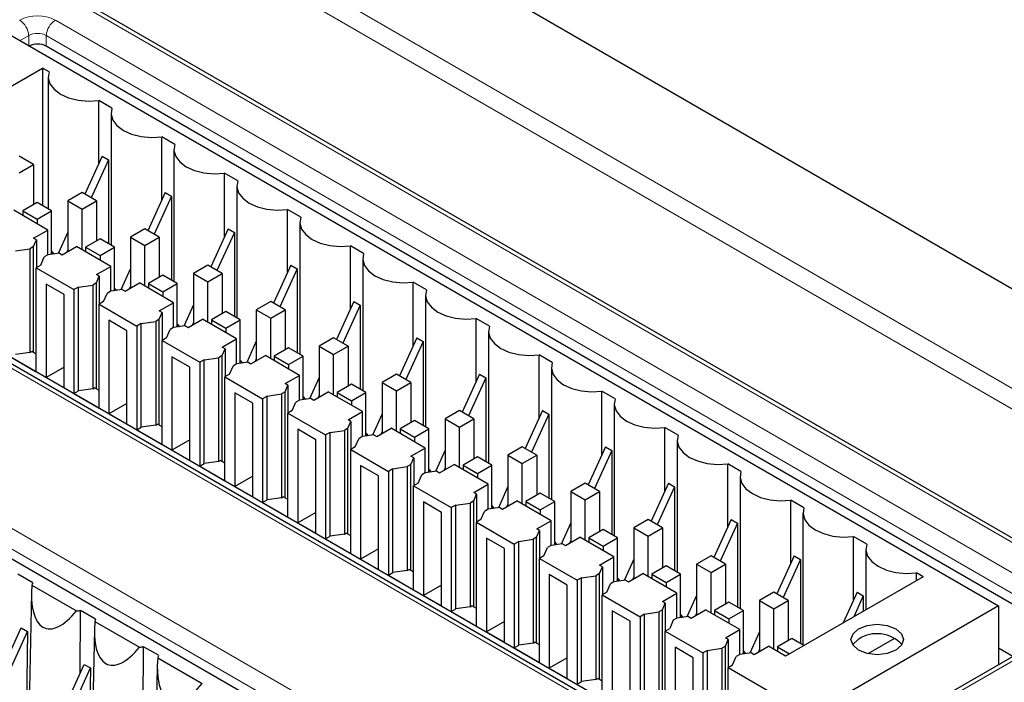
# Paper-space layout 'Blatt4' of a CAD drawing. Header units: millimetres. Extents: x 5 to 418, y 2 to 292.
# Tile 41 of 63: x 103 to 119, y 209 to 219. Entities that reach past the tile are written whole.
import ezdxf

# ---------------------------------------------------------------- set-up
doc = ezdxf.new("R2010")
doc.units = ezdxf.units.MM

psp = doc.layouts.new('Blatt4')

# ---------------------------------------------------------------- linework, layer by layer
at = {"color": 7, "linetype": 'Continuous', "lineweight": 18}
for p, q in [((103.469, 222.047), (134.299, 204.249)), ((134.156, 204.005), (103.329, 221.801)), ((134.409, 201.761), (101.511, 220.753)), ((103.855, 218.922), (119.835, 209.696)), ((103.435, 218.68), (103.299, 218.601)), ((103.438, 218.521), (103.435, 218.68)), ((103.711, 218.512), (103.713, 218.68)), ((119.694, 209.454), (103.713, 218.68)), ((114.749, 206.76), (98.768, 215.986)), ((102.54, 211.289), (120.5, 200.92)), ((120.359, 200.678), (102.398, 211.047)), ((119.835, 209.373), (115.31, 206.76))]:
    psp.add_line(p, q, dxfattribs=at)
at = {"color": 7, "linetype": 'Continuous', "lineweight": 25}
for p, q in [((134.409, 201.829), (101.611, 220.763)), ((109.971, 219.861), (128.045, 209.427)), ((102.861, 218.854), (118.7, 209.711)), ((119.63, 209.322), (103.711, 218.512)), ((101.489, 216.919), (103.653, 218.169)), ((103.756, 218.109), (103.653, 218.169)), ((103.653, 218.169), (103.653, 216.003)), ((103.742, 218.03), (103.742, 215.952)), ((104.746, 217.537), (104.539, 217.657)), ((104.539, 216.662), (104.539, 217.657)), ((104.732, 217.458), (104.732, 215.38)), ((105.736, 216.966), (105.529, 217.086)), ((105.529, 216.091), (105.529, 217.086)), ((105.722, 216.887), (105.722, 214.809)), ((103.511, 216.65), (103.285, 216.781)), ((103.285, 216.519), (103.511, 216.65)), ((103.511, 216.65), (103.511, 216.02)), ((104.593, 216.781), (104.32, 216.183)), ((104.692, 216.724), (104.419, 216.126)), ((104.593, 216.781), (104.692, 216.724)), ((104.692, 216.724), (104.692, 215.403)), ((106.726, 216.394), (106.519, 216.514)), ((106.519, 215.519), (106.519, 216.514)), ((104.275, 216.209), (104.049, 216.078)), ((104.501, 216.078), (104.275, 216.209)), ((105.583, 216.21), (105.31, 215.611)), ((105.583, 216.21), (105.682, 216.153)), ((106.712, 216.315), (106.712, 214.237)), ((103.568, 216.052), (103.341, 215.922)), ((103.794, 215.922), (103.568, 216.052)), ((104.049, 216.078), (104.275, 215.948)), ((104.049, 216.078), (104.049, 215.278)), ((104.275, 215.948), (104.501, 216.078)), ((104.501, 216.078), (104.501, 215.448)), ((105.682, 216.153), (105.409, 215.554)), ((105.682, 216.153), (105.682, 214.832)), ((114.849, 206.77), (98.868, 215.996)), ((103.737, 215.621), (103.2, 215.932)), ((103.341, 215.922), (103.568, 215.791)), ((103.341, 215.922), (103.341, 215.85)), ((103.568, 215.791), (103.794, 215.922)), ((103.794, 215.237), (103.794, 215.922)), ((104.275, 215.311), (104.275, 215.948)), ((107.716, 215.823), (107.509, 215.943)), ((107.509, 214.948), (107.509, 215.943)), ((115.077, 206.734), (99.488, 215.733)), ((103.568, 215.791), (103.568, 215.719)), ((107.702, 215.744), (107.702, 213.666)), ((103.511, 215.491), (103.737, 215.621)), ((103.737, 215.229), (103.737, 215.621)), ((104.049, 215.585), (103.897, 215.252)), ((105.265, 215.638), (105.038, 215.507)), ((105.491, 215.507), (105.265, 215.638)), ((106.573, 215.638), (106.3, 215.04)), ((106.672, 215.581), (106.399, 214.983)), ((106.573, 215.638), (106.672, 215.581)), ((106.672, 215.581), (106.672, 214.26)), ((103.51, 215.36), (103.556, 215.465)), ((103.556, 215.465), (103.511, 215.491)), ((103.556, 215.465), (103.556, 215.027)), ((104.558, 215.481), (104.331, 215.35)), ((104.784, 215.35), (104.558, 215.481)), ((105.038, 215.507), (105.265, 215.376)), ((105.038, 215.507), (105.038, 214.707)), ((105.265, 215.376), (105.491, 215.507)), ((105.491, 215.507), (105.491, 214.877)), ((103.228, 215.295), (103.455, 215.327)), ((103.51, 215.36), (103.455, 215.327)), ((103.455, 215.327), (103.455, 213.694)), ((103.51, 213.695), (103.51, 215.36)), ((103.919, 215.255), (103.737, 215.229)), ((103.919, 215.255), (103.963, 215.229)), ((103.963, 215.229), (104.19, 215.36)), ((104.049, 215.311), (104.029, 215.267)), ((104.727, 215.05), (104.19, 215.36)), ((104.331, 215.35), (104.558, 215.22)), ((104.331, 215.35), (104.331, 215.278)), ((104.558, 215.22), (104.784, 215.35)), ((104.784, 214.666), (104.784, 215.35)), ((105.265, 214.74), (105.265, 215.376)), ((108.706, 215.251), (108.498, 215.371)), ((108.498, 214.376), (108.498, 215.371)), ((103.624, 215.066), (103.681, 215.197)), ((103.737, 215.229), (103.681, 215.197)), ((103.805, 215.239), (103.794, 215.245)), ((104.558, 215.22), (104.558, 215.148)), ((108.692, 215.172), (108.692, 213.094)), ((103.624, 215.066), (103.554, 215.025)), ((103.554, 213.392), (103.554, 215.025)), ((103.554, 215.025), (104.147, 214.683)), ((104.501, 214.919), (104.727, 215.05)), ((104.727, 214.658), (104.727, 215.05)), ((105.038, 215.014), (104.887, 214.681)), ((106.255, 215.066), (106.028, 214.935)), ((106.481, 214.935), (106.255, 215.066)), ((107.563, 215.067), (107.29, 214.468)), ((107.662, 215.01), (107.389, 214.411)), ((107.563, 215.067), (107.662, 215.01)), ((107.662, 215.01), (107.662, 213.689)), ((104.5, 214.788), (104.444, 214.756)), ((104.5, 214.788), (104.546, 214.894)), ((104.5, 213.123), (104.5, 214.788)), ((104.546, 214.894), (104.501, 214.919)), ((104.546, 214.894), (104.546, 214.455)), ((104.953, 214.658), (105.18, 214.789)), ((105.717, 214.478), (105.18, 214.789)), ((105.548, 214.909), (105.321, 214.779)), ((105.774, 214.779), (105.548, 214.909)), ((106.028, 214.935), (106.255, 214.805)), ((106.028, 214.935), (106.028, 214.135)), ((106.255, 214.805), (106.481, 214.935)), ((106.255, 214.168), (106.255, 214.805)), ((106.481, 214.935), (106.481, 214.305)), ((109.696, 214.68), (109.488, 214.8)), ((109.488, 213.805), (109.488, 214.8)), ((103.992, 214.609), (103.709, 214.772)), ((103.709, 214.772), (103.709, 213.302)), ((104.218, 214.723), (104.147, 214.683)), ((104.147, 214.683), (104.147, 213.049)), ((104.218, 214.723), (104.444, 214.756)), ((104.218, 213.09), (104.218, 214.723)), ((104.444, 214.756), (104.444, 213.123)), ((104.727, 214.658), (104.671, 214.625)), ((104.909, 214.684), (104.727, 214.658)), ((104.795, 214.667), (104.784, 214.674)), ((104.909, 214.684), (104.953, 214.658)), ((105.038, 214.739), (105.019, 214.696)), ((105.321, 214.779), (105.548, 214.648)), ((105.321, 214.779), (105.321, 214.707)), ((105.548, 214.648), (105.774, 214.779)), ((105.548, 214.648), (105.548, 214.576)), ((105.774, 214.094), (105.774, 214.779)), ((103.992, 213.139), (103.992, 214.609)), ((104.614, 214.495), (104.544, 214.454)), ((104.614, 214.495), (104.671, 214.625)), ((105.491, 214.348), (105.717, 214.478)), ((105.717, 214.086), (105.717, 214.478)), ((107.245, 214.495), (107.018, 214.364)), ((107.471, 214.364), (107.245, 214.495)), ((108.553, 214.496), (108.28, 213.897)), ((108.553, 214.496), (108.652, 214.438)), ((109.682, 214.601), (109.682, 212.523)), ((104.544, 212.821), (104.544, 214.454)), ((104.544, 214.454), (105.137, 214.111)), ((105.49, 214.217), (105.536, 214.322)), ((105.536, 214.322), (105.491, 214.348)), ((105.536, 214.322), (105.536, 213.884)), ((106.028, 214.442), (105.877, 214.109)), ((106.538, 214.338), (106.311, 214.207)), ((106.764, 214.207), (106.538, 214.338)), ((107.018, 214.364), (107.245, 214.233)), ((107.018, 214.364), (107.018, 213.564)), ((107.245, 214.233), (107.471, 214.364)), ((107.471, 214.364), (107.471, 213.734)), ((108.652, 214.438), (108.379, 213.84)), ((108.652, 214.438), (108.652, 213.117)), ((104.699, 214.201), (104.699, 212.731)), ((104.982, 214.038), (104.699, 214.201)), ((105.208, 214.152), (105.434, 214.184)), ((105.49, 214.217), (105.434, 214.184)), ((105.434, 214.184), (105.434, 212.551)), ((105.49, 212.552), (105.49, 214.217)), ((105.943, 214.086), (106.17, 214.217)), ((106.028, 214.168), (106.009, 214.124)), ((106.707, 213.907), (106.17, 214.217)), ((106.311, 214.207), (106.538, 214.077)), ((106.311, 214.207), (106.311, 214.135)), ((106.538, 214.077), (106.764, 214.207)), ((106.764, 213.523), (106.764, 214.207)), ((107.245, 213.597), (107.245, 214.233)), ((110.686, 214.108), (110.478, 214.228)), ((110.478, 213.233), (110.478, 214.228)), ((104.982, 212.568), (104.982, 214.038)), ((105.208, 214.152), (105.137, 214.111)), ((105.137, 214.111), (105.137, 212.478)), ((105.208, 212.519), (105.208, 214.152)), ((105.604, 213.923), (105.661, 214.054)), ((105.716, 214.086), (105.661, 214.054)), ((105.899, 214.112), (105.716, 214.086)), ((105.785, 214.096), (105.774, 214.102)), ((105.899, 214.112), (105.943, 214.086)), ((106.538, 214.077), (106.538, 214.005)), ((110.672, 214.029), (110.672, 211.951)), ((105.604, 213.923), (105.534, 213.882)), ((105.534, 212.249), (105.534, 213.882)), ((105.534, 213.882), (106.127, 213.54)), ((106.481, 213.776), (106.707, 213.907)), ((106.707, 213.515), (106.707, 213.907)), ((107.018, 213.871), (106.867, 213.538)), ((108.235, 213.923), (108.008, 213.792)), ((108.461, 213.792), (108.235, 213.923)), ((109.543, 213.924), (109.27, 213.325)), ((109.642, 213.867), (109.369, 213.268)), ((109.543, 213.924), (109.642, 213.867)), ((109.642, 213.867), (109.642, 212.546)), ((103.455, 213.694), (103.483, 213.711)), ((103.554, 213.67), (103.483, 213.711)), ((106.48, 213.645), (106.526, 213.751)), ((106.526, 213.751), (106.481, 213.776)), ((106.526, 213.751), (106.526, 213.312)), ((107.527, 213.766), (107.301, 213.636)), ((107.754, 213.636), (107.527, 213.766)), ((108.008, 213.792), (108.235, 213.662)), ((108.008, 213.792), (108.008, 212.993)), ((108.235, 213.662), (108.461, 213.792)), ((108.461, 213.792), (108.461, 213.162)), ((103.157, 213.621), (103.554, 213.392)), ((103.455, 213.694), (103.228, 213.662)), ((105.689, 213.629), (105.689, 212.16)), ((105.972, 213.466), (105.689, 213.629)), ((106.198, 213.58), (106.127, 213.54)), ((106.198, 213.58), (106.424, 213.613)), ((106.198, 211.947), (106.198, 213.58)), ((106.48, 213.645), (106.424, 213.613)), ((106.424, 213.613), (106.424, 211.98)), ((106.48, 211.98), (106.48, 213.645)), ((106.933, 213.515), (107.16, 213.646)), ((107.018, 213.596), (106.999, 213.553)), ((107.697, 213.335), (107.16, 213.646)), ((107.301, 213.636), (107.527, 213.505)), ((107.301, 213.636), (107.301, 213.564)), ((107.527, 213.505), (107.754, 213.636)), ((107.754, 212.951), (107.754, 213.636)), ((108.235, 213.025), (108.235, 213.662)), ((111.676, 213.537), (111.468, 213.657)), ((111.468, 212.662), (111.468, 213.657)), ((103.992, 213.466), (103.709, 213.302)), ((105.972, 211.996), (105.972, 213.466)), ((106.127, 213.54), (106.127, 211.907)), ((106.594, 213.352), (106.651, 213.482)), ((106.706, 213.515), (106.651, 213.482)), ((106.889, 213.541), (106.706, 213.515)), ((106.775, 213.524), (106.764, 213.531)), ((106.889, 213.541), (106.933, 213.515)), ((107.527, 213.505), (107.527, 213.433)), ((111.662, 213.458), (111.662, 211.38)), ((103.709, 213.302), (103.992, 213.139)), ((106.594, 213.352), (106.524, 213.311)), ((106.524, 211.678), (106.524, 213.311)), ((106.524, 213.311), (107.117, 212.968)), ((107.471, 213.205), (107.697, 213.335)), ((107.697, 212.943), (107.697, 213.335)), ((108.008, 213.299), (107.857, 212.966)), ((109.225, 213.352), (108.998, 213.221)), ((109.451, 213.221), (109.225, 213.352)), ((110.533, 213.353), (110.26, 212.754)), ((110.632, 213.295), (110.359, 212.697)), ((110.533, 213.353), (110.632, 213.295)), ((110.632, 213.295), (110.632, 211.974)), ((104.147, 213.049), (104.218, 213.09)), ((104.444, 213.123), (104.218, 213.09)), ((104.444, 213.123), (104.473, 213.139)), ((104.544, 213.098), (104.473, 213.139)), ((107.47, 213.074), (107.516, 213.179)), ((107.516, 213.179), (107.471, 213.205)), ((107.516, 213.179), (107.516, 212.741)), ((108.517, 213.195), (108.291, 213.064)), ((108.744, 213.064), (108.517, 213.195)), ((108.998, 213.221), (109.225, 213.09)), ((108.998, 213.221), (108.998, 212.421)), ((109.225, 213.09), (109.451, 213.221)), ((109.225, 212.454), (109.225, 213.09)), ((109.451, 213.221), (109.451, 212.591)), ((112.666, 212.965), (112.458, 213.085)), ((112.458, 212.09), (112.458, 213.085)), ((104.147, 213.049), (104.544, 212.821)), ((106.962, 212.895), (106.679, 213.058)), ((106.679, 213.058), (106.679, 211.588)), ((107.188, 213.009), (107.117, 212.968)), ((107.117, 212.968), (107.117, 211.335)), ((107.188, 213.009), (107.414, 213.042)), ((107.188, 211.376), (107.188, 213.009)), ((107.47, 213.074), (107.414, 213.042)), ((107.414, 213.042), (107.414, 211.408)), ((107.47, 211.409), (107.47, 213.074)), ((107.696, 212.943), (107.641, 212.911)), ((107.879, 212.969), (107.696, 212.943)), ((107.765, 212.953), (107.754, 212.959)), ((107.879, 212.969), (107.923, 212.943)), ((107.923, 212.943), (108.15, 213.074)), ((108.008, 213.025), (107.989, 212.981)), ((108.687, 212.764), (108.15, 213.074)), ((108.291, 213.064), (108.517, 212.934)), ((108.291, 213.064), (108.291, 212.993)), ((108.517, 212.934), (108.744, 213.064)), ((108.517, 212.934), (108.517, 212.862)), ((108.744, 212.38), (108.744, 213.064)), ((104.982, 212.894), (104.699, 212.731)), ((106.962, 211.425), (106.962, 212.895)), ((107.584, 212.78), (107.513, 212.739)), ((107.584, 212.78), (107.641, 212.911)), ((110.214, 212.78), (109.988, 212.65)), ((110.441, 212.65), (110.214, 212.78)), ((111.523, 212.781), (111.25, 212.182)), ((111.523, 212.781), (111.622, 212.724)), ((112.652, 212.886), (112.652, 210.808)), ((104.699, 212.731), (104.982, 212.568)), ((107.513, 211.106), (107.513, 212.739)), ((107.513, 212.739), (108.107, 212.397)), ((108.461, 212.633), (108.687, 212.764)), ((108.506, 212.608), (108.461, 212.633)), ((108.687, 212.372), (108.687, 212.764)), ((108.998, 212.728), (108.847, 212.395)), ((109.507, 212.623), (109.281, 212.493)), ((109.734, 212.493), (109.507, 212.623)), ((109.988, 212.65), (110.214, 212.519)), ((109.988, 212.65), (109.988, 211.85)), ((110.214, 212.519), (110.441, 212.65)), ((110.441, 212.65), (110.441, 212.019)), ((111.622, 212.724), (111.349, 212.125)), ((111.622, 212.724), (111.622, 211.403)), ((105.137, 212.478), (105.208, 212.519)), ((105.137, 212.478), (105.534, 212.249)), ((105.434, 212.551), (105.208, 212.519)), ((105.434, 212.551), (105.463, 212.568)), ((105.534, 212.527), (105.463, 212.568)), ((107.669, 212.486), (107.669, 211.017)), ((107.952, 212.323), (107.669, 212.486)), ((108.178, 212.437), (108.404, 212.47)), ((108.46, 212.502), (108.404, 212.47)), ((108.404, 212.47), (108.404, 210.837)), ((108.46, 212.502), (108.506, 212.608)), ((108.46, 210.837), (108.46, 212.502)), ((108.506, 212.608), (108.506, 212.169)), ((108.913, 212.372), (109.14, 212.503)), ((109.677, 212.192), (109.14, 212.503)), ((109.281, 212.493), (109.507, 212.362)), ((109.281, 212.493), (109.281, 212.421)), ((109.507, 212.362), (109.734, 212.493)), ((109.734, 211.808), (109.734, 212.493)), ((110.214, 211.882), (110.214, 212.519)), ((113.656, 212.394), (113.448, 212.514)), ((113.448, 211.519), (113.448, 212.514)), ((105.972, 212.323), (105.689, 212.16)), ((107.952, 210.853), (107.952, 212.323)), ((108.178, 212.437), (108.107, 212.397)), ((108.107, 212.397), (108.107, 210.764)), ((108.178, 210.804), (108.178, 212.437)), ((108.574, 212.209), (108.631, 212.339)), ((108.686, 212.372), (108.631, 212.339)), ((108.869, 212.398), (108.686, 212.372)), ((108.755, 212.381), (108.744, 212.388)), ((108.869, 212.398), (108.913, 212.372)), ((108.998, 212.453), (108.978, 212.41)), ((109.507, 212.362), (109.507, 212.29)), ((113.642, 212.315), (113.642, 210.237)), ((105.689, 212.16), (105.972, 211.996)), ((108.574, 212.209), (108.503, 212.168)), ((108.503, 210.535), (108.503, 212.168)), ((108.503, 212.168), (109.097, 211.825)), ((109.451, 212.062), (109.677, 212.192)), ((109.677, 211.8), (109.677, 212.192)), ((109.988, 212.156), (109.837, 211.823)), ((111.204, 212.209), (110.978, 212.078)), ((111.431, 212.078), (111.204, 212.209)), ((112.513, 212.21), (112.24, 211.611)), ((112.612, 212.152), (112.339, 211.554)), ((112.513, 212.21), (112.612, 212.152)), ((112.612, 212.152), (112.612, 210.831)), ((106.424, 211.98), (106.453, 211.996)), ((106.524, 211.955), (106.453, 211.996)), ((109.45, 211.931), (109.496, 212.036)), ((109.496, 212.036), (109.451, 212.062)), ((109.496, 212.036), (109.496, 211.598)), ((110.497, 212.052), (110.271, 211.921)), ((110.724, 211.921), (110.497, 212.052)), ((110.978, 212.078), (111.204, 211.947)), ((110.978, 212.078), (110.978, 211.278)), ((111.204, 211.947), (111.431, 212.078)), ((111.431, 212.078), (111.431, 211.448)), ((106.127, 211.907), (106.198, 211.947)), ((106.127, 211.907), (106.524, 211.678)), ((106.424, 211.98), (106.198, 211.947)), ((108.942, 211.752), (108.659, 211.915)), ((108.659, 211.915), (108.659, 210.445)), ((109.168, 211.866), (109.097, 211.825)), ((109.168, 211.866), (109.394, 211.899)), ((109.168, 210.233), (109.168, 211.866)), ((109.45, 211.931), (109.394, 211.899)), ((109.394, 211.899), (109.394, 210.265)), ((109.45, 210.266), (109.45, 211.931)), ((109.903, 211.8), (110.13, 211.931)), ((109.988, 211.882), (109.968, 211.838)), ((110.667, 211.621), (110.13, 211.931)), ((110.271, 211.921), (110.497, 211.791)), ((110.271, 211.921), (110.271, 211.85)), ((110.497, 211.791), (110.724, 211.921)), ((110.724, 211.237), (110.724, 211.921)), ((111.204, 211.311), (111.204, 211.947)), ((114.646, 211.822), (114.438, 211.942)), ((114.438, 210.947), (114.438, 211.942)), ((106.962, 211.751), (106.679, 211.588)), ((108.942, 210.282), (108.942, 211.752)), ((109.097, 211.825), (109.097, 210.192)), ((109.564, 211.637), (109.621, 211.768)), ((109.676, 211.8), (109.621, 211.768)), ((109.859, 211.826), (109.676, 211.8)), ((109.745, 211.81), (109.734, 211.816)), ((109.859, 211.826), (109.903, 211.8)), ((110.497, 211.791), (110.497, 211.719)), ((114.632, 211.743), (114.632, 209.665)), ((106.679, 211.588), (106.962, 211.425)), ((109.564, 211.637), (109.493, 211.596)), ((109.493, 209.963), (109.493, 211.596)), ((109.493, 211.596), (110.087, 211.254)), ((110.441, 211.49), (110.667, 211.621)), ((110.667, 211.229), (110.667, 211.621)), ((110.978, 211.585), (110.827, 211.252)), ((112.194, 211.637), (111.968, 211.507)), ((112.421, 211.507), (112.194, 211.637)), ((113.503, 211.638), (113.23, 211.039)), ((113.602, 211.581), (113.329, 210.982)), ((113.503, 211.638), (113.602, 211.581)), ((113.602, 211.581), (113.602, 210.26)), ((101.559, 211.376), (119.379, 201.089)), ((107.117, 211.335), (107.188, 211.376)), ((107.414, 211.408), (107.188, 211.376)), ((107.414, 211.408), (107.443, 211.425)), ((107.513, 211.384), (107.443, 211.425)), ((110.44, 211.359), (110.485, 211.465)), ((110.485, 211.465), (110.441, 211.49)), ((110.485, 211.465), (110.485, 211.026)), ((111.487, 211.48), (111.261, 211.35)), ((111.714, 211.35), (111.487, 211.48)), ((111.968, 211.507), (112.194, 211.376)), ((111.968, 211.507), (111.968, 210.707)), ((112.194, 211.376), (112.421, 211.507)), ((112.194, 210.739), (112.194, 211.376)), ((112.421, 211.507), (112.421, 210.876)), ((107.117, 211.335), (107.513, 211.106)), ((109.932, 211.18), (109.649, 211.343)), ((109.649, 211.343), (109.649, 209.874)), ((110.158, 211.294), (110.087, 211.254)), ((110.087, 211.254), (110.087, 209.621)), ((110.158, 211.294), (110.384, 211.327)), ((110.158, 209.661), (110.158, 211.294)), ((110.44, 211.359), (110.384, 211.327)), ((110.384, 211.327), (110.384, 209.694)), ((110.44, 209.694), (110.44, 211.359)), ((110.666, 211.229), (110.61, 211.196)), ((110.849, 211.255), (110.666, 211.229)), ((110.735, 211.238), (110.724, 211.245)), ((110.849, 211.255), (110.893, 211.229)), ((110.893, 211.229), (111.12, 211.36)), ((110.978, 211.31), (110.958, 211.267)), ((111.657, 211.049), (111.12, 211.36)), ((111.261, 211.35), (111.487, 211.219)), ((111.261, 211.35), (111.261, 211.278)), ((111.487, 211.219), (111.714, 211.35)), ((111.487, 211.219), (111.487, 211.147)), ((111.714, 210.665), (111.714, 211.35)), ((115.636, 211.251), (115.428, 211.371)), ((115.428, 210.376), (115.428, 211.371)), ((107.952, 211.18), (107.669, 211.017)), ((109.932, 209.71), (109.932, 211.18)), ((110.554, 211.066), (110.483, 211.025)), ((110.554, 211.066), (110.61, 211.196)), ((113.184, 211.066), (112.958, 210.935)), ((113.411, 210.935), (113.184, 211.066)), ((114.492, 211.067), (114.22, 210.468)), ((114.492, 211.067), (114.591, 211.009)), ((115.621, 211.172), (115.621, 209.094)), ((107.669, 211.017), (107.952, 210.853)), ((110.483, 209.392), (110.483, 211.025)), ((110.483, 211.025), (111.077, 210.682)), ((111.431, 210.919), (111.657, 211.049)), ((111.475, 210.893), (111.431, 210.919)), ((111.657, 210.657), (111.657, 211.049)), ((111.968, 211.013), (111.816, 210.68)), ((112.477, 210.909), (112.251, 210.778)), ((112.704, 210.778), (112.477, 210.909)), ((112.958, 210.935), (113.184, 210.804)), ((112.958, 210.935), (112.958, 210.135)), ((113.184, 210.804), (113.411, 210.935)), ((113.411, 210.935), (113.411, 210.305)), ((114.591, 211.009), (114.319, 210.411)), ((114.591, 211.009), (114.591, 209.688)), ((108.107, 210.764), (108.178, 210.804)), ((108.107, 210.764), (108.503, 210.535)), ((108.404, 210.837), (108.178, 210.804)), ((108.404, 210.837), (108.433, 210.853)), ((108.503, 210.812), (108.433, 210.853)), ((110.922, 210.609), (110.639, 210.772)), ((110.639, 210.772), (110.639, 209.302)), ((111.148, 210.723), (111.374, 210.756)), ((111.43, 210.788), (111.374, 210.756)), ((111.374, 210.756), (111.374, 209.122)), ((111.43, 210.788), (111.475, 210.893)), ((111.43, 209.123), (111.43, 210.788)), ((111.475, 210.893), (111.475, 210.455)), ((111.883, 210.657), (112.11, 210.788)), ((112.647, 210.478), (112.11, 210.788)), ((112.251, 210.778), (112.477, 210.648)), ((112.251, 210.778), (112.251, 210.707)), ((112.477, 210.648), (112.704, 210.778)), ((112.704, 210.094), (112.704, 210.778)), ((113.184, 210.168), (113.184, 210.804)), ((116.626, 210.679), (116.418, 210.799)), ((116.418, 209.804), (116.418, 210.799)), ((108.942, 210.608), (108.659, 210.445)), ((110.922, 209.139), (110.922, 210.609)), ((111.148, 210.723), (111.077, 210.682)), ((111.077, 210.682), (111.077, 209.049)), ((111.148, 209.09), (111.148, 210.723)), ((111.544, 210.494), (111.6, 210.625)), ((111.656, 210.657), (111.6, 210.625)), ((111.839, 210.683), (111.656, 210.657)), ((111.725, 210.667), (111.714, 210.674)), ((111.839, 210.683), (111.883, 210.657)), ((111.968, 210.739), (111.948, 210.695)), ((112.477, 210.648), (112.477, 210.576)), ((116.611, 210.6), (116.611, 209.648)), ((108.659, 210.445), (108.942, 210.282)), ((111.544, 210.494), (111.473, 210.453)), ((111.473, 208.82), (111.473, 210.453)), ((111.473, 210.453), (112.067, 210.111)), ((112.42, 210.347), (112.647, 210.478)), ((112.647, 210.086), (112.647, 210.478)), ((114.174, 210.494), (113.948, 210.364)), ((114.401, 210.364), (114.174, 210.494)), ((115.482, 210.495), (115.21, 209.896)), ((115.482, 210.495), (115.581, 210.438)), ((112.465, 210.322), (112.42, 210.347)), ((112.42, 210.216), (112.465, 210.322)), ((112.465, 210.322), (112.465, 209.883)), ((112.958, 210.442), (112.806, 210.109)), ((113.467, 210.337), (113.241, 210.207)), ((113.693, 210.207), (113.467, 210.337)), ((113.948, 210.364), (114.174, 210.233)), ((113.948, 210.364), (113.948, 209.564)), ((114.174, 210.233), (114.401, 210.364)), ((114.401, 210.364), (114.401, 209.733)), ((115.581, 210.438), (115.309, 209.839)), ((115.581, 210.438), (115.581, 209.117)), ((103.498, 210.073), (103.263, 210.209)), ((109.097, 210.192), (109.168, 210.233)), ((109.097, 210.192), (109.493, 209.963)), ((109.394, 210.265), (109.168, 210.233)), ((109.394, 210.265), (109.423, 210.282)), ((109.493, 210.241), (109.423, 210.282)), ((111.629, 210.2), (111.629, 208.731)), ((111.912, 210.037), (111.629, 210.2)), ((112.138, 210.151), (112.067, 210.111)), ((112.138, 210.151), (112.364, 210.184)), ((112.138, 208.518), (112.138, 210.151)), ((112.42, 210.216), (112.364, 210.184)), ((112.364, 210.184), (112.364, 208.551)), ((112.42, 208.551), (112.42, 210.216)), ((112.873, 210.086), (113.099, 210.217)), ((112.958, 210.167), (112.938, 210.124)), ((113.637, 209.907), (113.099, 210.217)), ((113.241, 210.207), (113.467, 210.076)), ((113.241, 210.207), (113.241, 210.135)), ((113.467, 210.076), (113.693, 210.207)), ((113.693, 209.522), (113.693, 210.207)), ((114.174, 209.596), (114.174, 210.233)), ((117.512, 210.168), (115.348, 208.919)), ((117.512, 210.168), (117.408, 210.228)), ((117.408, 210.108), (117.408, 210.228)), ((103.486, 210.035), (104.187, 209.631)), ((109.932, 210.037), (109.649, 209.874)), ((111.912, 208.567), (111.912, 210.037)), ((112.067, 210.111), (112.067, 208.478)), ((112.534, 209.923), (112.59, 210.053)), ((112.646, 210.086), (112.59, 210.053)), ((112.829, 210.112), (112.646, 210.086)), ((112.715, 210.096), (112.704, 210.102)), ((112.829, 210.112), (112.873, 210.086)), ((113.467, 210.076), (113.467, 210.004)), ((103.479, 209.912), (103.427, 207.501)), ((109.649, 209.874), (109.932, 209.71)), ((112.534, 209.923), (112.463, 209.882)), ((112.463, 208.249), (112.463, 209.882)), ((112.463, 209.882), (113.057, 209.539)), ((113.41, 209.776), (113.637, 209.907)), ((113.637, 209.514), (113.637, 209.907)), ((113.948, 209.87), (113.796, 209.537)), ((115.164, 209.923), (114.938, 209.792)), ((115.391, 209.792), (115.164, 209.923)), ((116.472, 209.924), (116.253, 209.441)), ((116.571, 209.866), (116.422, 209.539)), ((116.472, 209.924), (116.571, 209.866)), ((116.571, 209.866), (116.571, 209.625)), ((110.384, 209.694), (110.158, 209.661)), ((110.384, 209.694), (110.412, 209.71)), ((110.483, 209.669), (110.412, 209.71)), ((113.455, 209.75), (113.41, 209.776)), ((113.41, 209.645), (113.455, 209.75)), ((113.455, 209.75), (113.455, 209.312)), ((114.457, 209.766), (114.231, 209.635)), ((114.683, 209.635), (114.457, 209.766)), ((114.938, 209.792), (115.164, 209.661)), ((114.938, 209.792), (114.938, 208.992)), ((115.164, 209.661), (115.391, 209.792)), ((115.391, 209.792), (115.391, 209.162)), ((118.7, 209.711), (115.73, 207.996)), ((118.7, 209.711), (118.7, 208.785)), ((104.246, 208.652), (104.253, 209.638)), ((104.488, 209.502), (104.253, 209.638)), ((110.087, 209.621), (110.158, 209.661)), ((110.087, 209.621), (110.483, 209.392)), ((112.901, 209.466), (112.619, 209.629)), ((112.619, 209.629), (112.619, 208.159)), ((113.128, 209.58), (113.057, 209.539)), ((113.057, 209.539), (113.057, 207.906)), ((113.128, 209.58), (113.354, 209.613)), ((113.128, 207.947), (113.128, 209.58)), ((113.41, 209.645), (113.354, 209.613)), ((113.354, 209.613), (113.354, 207.98)), ((113.41, 207.98), (113.41, 209.645)), ((113.636, 209.514), (113.58, 209.482)), ((113.819, 209.54), (113.636, 209.514)), ((113.705, 209.524), (113.693, 209.531)), ((113.819, 209.54), (113.863, 209.515)), ((113.863, 209.515), (114.089, 209.645)), ((113.948, 209.596), (113.928, 209.552)), ((114.627, 209.335), (114.089, 209.645)), ((114.231, 209.635), (114.457, 209.505)), ((114.231, 209.635), (114.231, 209.564)), ((114.457, 209.505), (114.683, 209.635)), ((114.683, 208.951), (114.683, 209.635)), ((115.164, 209.025), (115.164, 209.661)), ((102.988, 208.635), (103.319, 209.361)), ((103.319, 209.361), (103.418, 209.304)), ((104.476, 209.464), (105.177, 209.059)), ((110.922, 209.465), (110.639, 209.302)), ((112.901, 207.996), (112.901, 209.466)), ((113.58, 209.482), (113.524, 209.351)), ((114.457, 209.505), (114.457, 209.433)), ((119.735, 209.383), (115.21, 206.77)), ((103.087, 208.578), (103.418, 209.304)), ((103.418, 209.304), (103.392, 207.585)), ((104.469, 209.34), (104.417, 206.929)), ((110.639, 209.302), (110.922, 209.139)), ((113.453, 209.31), (113.524, 209.351)), ((113.453, 207.677), (113.453, 209.31)), ((113.453, 209.31), (114.047, 208.968)), ((114.4, 209.204), (114.627, 209.335)), ((114.445, 209.179), (114.4, 209.204)), ((114.627, 208.943), (114.627, 209.335)), ((114.938, 209.299), (114.786, 208.966)), ((105.236, 208.08), (105.243, 209.066)), ((105.478, 208.931), (105.243, 209.066)), ((111.077, 209.049), (111.148, 209.09)), ((111.077, 209.049), (111.473, 208.82)), ((111.374, 209.122), (111.148, 209.09)), ((111.374, 209.122), (111.402, 209.139)), ((111.473, 209.098), (111.402, 209.139)), ((113.891, 208.894), (113.609, 209.057)), ((113.609, 209.057), (113.609, 207.588)), ((114.4, 209.073), (114.344, 209.041)), ((114.4, 209.073), (114.445, 209.179)), ((114.4, 207.409), (114.4, 209.073)), ((114.445, 209.179), (114.445, 208.74)), ((114.853, 208.943), (115.079, 209.074)), ((115.348, 208.919), (115.079, 209.074)), ((115.447, 209.194), (115.221, 209.064)), ((115.221, 209.064), (115.41, 208.955)), ((115.221, 209.064), (115.221, 208.992)), ((115.636, 209.085), (115.447, 209.194)), ((117.061, 209.197), (116.644, 208.957)), ((111.912, 208.894), (111.629, 208.731)), ((113.891, 207.424), (113.891, 208.894)), ((114.118, 209.009), (114.047, 208.968)), ((114.047, 208.968), (114.047, 207.335)), ((114.118, 209.009), (114.344, 209.041)), ((114.118, 207.375), (114.118, 209.009)), ((114.344, 209.041), (114.344, 207.408)), ((114.514, 208.78), (114.57, 208.91)), ((114.626, 208.943), (114.57, 208.91)), ((114.809, 208.969), (114.626, 208.943)), ((114.695, 208.953), (114.683, 208.959)), ((114.809, 208.969), (114.853, 208.943)), ((114.938, 209.024), (114.918, 208.981)), ((118.923, 208.914), (118.7, 209.043)), ((103.978, 208.063), (104.309, 208.789)), ((104.309, 208.789), (104.408, 208.732)), ((105.459, 208.769), (105.407, 206.358)), ((105.466, 208.892), (106.167, 208.488)), ((114.443, 208.739), (114.514, 208.78)), ((114.443, 208.739), (115.73, 207.996)), ((114.443, 207.106), (114.443, 208.739)), ((104.077, 208.006), (104.408, 208.732)), ((104.408, 208.732), (104.382, 207.014)), ((111.629, 208.731), (111.912, 208.567)), ((112.067, 208.478), (112.138, 208.518)), ((112.364, 208.551), (112.138, 208.518)), ((112.364, 208.551), (112.392, 208.567)), ((112.463, 208.526), (112.392, 208.567))]:
    psp.add_line(p, q, dxfattribs=at)
at = {"color": 7, "linetype": 'Continuous', "lineweight": 25, "flags": 128}
for points in [[(103.756, 218.109), (103.743, 218.015), (103.769, 217.921), (103.835, 217.835), (103.935, 217.76), (104.064, 217.702), (104.214, 217.664), (104.376, 217.649), (104.539, 217.657)], [(104.746, 217.537), (104.733, 217.443), (104.759, 217.35), (104.825, 217.263), (104.925, 217.189), (105.054, 217.131), (105.204, 217.093), (105.366, 217.078), (105.529, 217.086)], [(105.736, 216.966), (105.722, 216.872), (105.749, 216.778), (105.815, 216.692), (105.915, 216.617), (106.044, 216.559), (106.194, 216.522), (106.356, 216.506), (106.519, 216.514)], [(106.726, 216.394), (106.712, 216.3), (106.739, 216.207), (106.805, 216.12), (106.905, 216.046), (107.034, 215.988), (107.184, 215.95), (107.346, 215.935), (107.509, 215.943)], [(107.716, 215.823), (107.702, 215.729), (107.729, 215.635), (107.795, 215.549), (107.895, 215.474), (108.024, 215.416), (108.174, 215.379), (108.335, 215.363), (108.498, 215.371)], [(103.794, 215.285), (103.797, 215.281), (103.831, 215.243)], [(108.706, 215.251), (108.692, 215.157), (108.719, 215.064), (108.785, 214.977), (108.885, 214.903), (109.014, 214.845), (109.164, 214.807), (109.325, 214.792), (109.488, 214.8)], [(104.784, 214.714), (104.787, 214.709), (104.821, 214.671)], [(109.696, 214.68), (109.682, 214.586), (109.709, 214.492), (109.775, 214.406), (109.875, 214.331), (110.004, 214.273), (110.154, 214.236), (110.315, 214.22), (110.478, 214.228)], [(105.774, 214.142), (105.777, 214.138), (105.811, 214.1)], [(110.686, 214.108), (110.672, 214.014), (110.699, 213.921), (110.765, 213.834), (110.865, 213.76), (110.994, 213.702), (111.144, 213.664), (111.305, 213.649), (111.468, 213.657)], [(106.764, 213.571), (106.767, 213.566), (106.8, 213.528)], [(111.676, 213.537), (111.662, 213.443), (111.689, 213.349), (111.755, 213.263), (111.855, 213.188), (111.984, 213.13), (112.134, 213.093), (112.295, 213.077), (112.458, 213.085)], [(107.754, 212.999), (107.757, 212.995), (107.79, 212.957)], [(112.666, 212.965), (112.652, 212.871), (112.679, 212.778), (112.744, 212.692), (112.845, 212.617), (112.974, 212.559), (113.124, 212.521), (113.285, 212.506), (113.448, 212.514)], [(108.744, 212.428), (108.747, 212.423), (108.78, 212.385)], [(113.656, 212.394), (113.642, 212.3), (113.669, 212.207), (113.734, 212.12), (113.835, 212.045), (113.964, 211.988), (114.114, 211.95), (114.275, 211.934), (114.438, 211.942)], [(109.734, 211.856), (109.737, 211.852), (109.77, 211.814)], [(114.646, 211.822), (114.632, 211.728), (114.659, 211.635), (114.724, 211.549), (114.825, 211.474), (114.954, 211.416), (115.104, 211.378), (115.265, 211.363), (115.428, 211.371)], [(110.724, 211.285), (110.727, 211.28), (110.76, 211.242)], [(115.636, 211.251), (115.622, 211.157), (115.649, 211.064), (115.714, 210.977), (115.815, 210.903), (115.944, 210.845), (116.094, 210.807), (116.255, 210.791), (116.418, 210.799)], [(111.714, 210.713), (111.717, 210.709), (111.75, 210.671)], [(116.626, 210.679), (116.612, 210.585), (116.639, 210.492), (116.704, 210.406), (116.805, 210.331), (116.934, 210.273), (117.084, 210.235), (117.245, 210.22), (117.408, 210.228)], [(112.704, 210.142), (112.707, 210.138), (112.74, 210.099)], [(113.693, 209.57), (113.697, 209.566), (113.73, 209.528)], [(116.498, 209.349), (116.632, 209.4), (116.791, 209.419), (116.949, 209.4), (117.083, 209.349), (117.173, 209.271), (117.204, 209.18), (117.173, 209.089), (117.083, 209.011), (116.949, 208.959), (116.791, 208.941), (116.632, 208.959), (116.498, 209.011), (116.409, 209.089), (116.377, 209.18), (116.409, 209.271), (116.498, 209.349)], [(116.498, 209.185), (116.409, 209.108), (116.402, 209.098)], [(114.683, 208.999), (114.687, 208.995), (114.72, 208.956)]]:
    psp.add_lwpolyline(points, dxfattribs=at)
at = {"color": 7, "linetype": 'Continuous', "lineweight": 18}
for centre, radius, start, end in [((103.574, 218.381), 0.609, 62.6097, 117.3903), ((103.127, 218.662), 0.308, 3.2297, 57.3477), ((104.021, 218.662), 0.308, 122.6523, 176.7703), ((103.574, 218.412), 0.302, 62.6097, 117.3903)]:
    psp.add_arc(centre, radius, start, end, dxfattribs=at)
at = {"color": 7, "linetype": 'Continuous', "lineweight": 25}
for centre, radius, start, end in [((103.574, 218.247), 0.299, 62.7258, 115.3796), ((103.71, 209.984), 0.23, 157.0218, 167.0334), ((104.108, 210.672), 1.045, 274.3461, 277.9939), ((104.7, 209.412), 0.23, 157.0218, 167.0334), ((116.787, 208.738), 0.533, 42.6006, 122.8177), ((105.098, 210.101), 1.045, 274.3461, 277.9939), ((105.69, 208.841), 0.23, 157.0218, 167.0334)]:
    psp.add_arc(centre, radius, start, end, dxfattribs=at)
at = {"color": 7, "linetype": 'Continuous', "lineweight": 18}
for centre, major_axis, ratio, start_param, end_param in [((372.028, 363.284), (379.985, 5.827), 0.587244, 3.834585, 4.001386), ((372.028, 351.797), (379.987, -5.634), 0.567146, 3.873355, 3.997444), ((372.013, 364.255), (378.785, 5.828), 0.587275, 3.871004, 3.964908)]:
    psp.add_ellipse(centre, major_axis=major_axis, ratio=ratio, start_param=start_param, end_param=end_param, dxfattribs=at)
at = {"color": 7, "linetype": 'Continuous', "lineweight": 25}
for centre in [(104.092, 210.492), (105.082, 209.92), (106.072, 209.349)]:
    psp.add_ellipse(centre, major_axis=(0.399, 1.134), ratio=0.410555, start_param=2.12407, end_param=4.005778, dxfattribs=at)
psp.add_open_spline([(87.346, 211.626), (88.154, 211.101), (90.498, 209.581), (94.449, 207.101), (99.228, 204.201), (104.1, 201.351), (109.059, 198.552), (114.107, 195.803), (117.995, 193.759), (120.198, 192.63), (120.671, 192.388)], degree=3, knots=[0, 0, 0, 0, 0.0774167, 0.2244859, 0.3715556, 0.5186246, 0.6656928, 0.8127599, 0.959826, 1, 1, 1, 1], dxfattribs=at)

doc.saveas('drawing.dxf')
